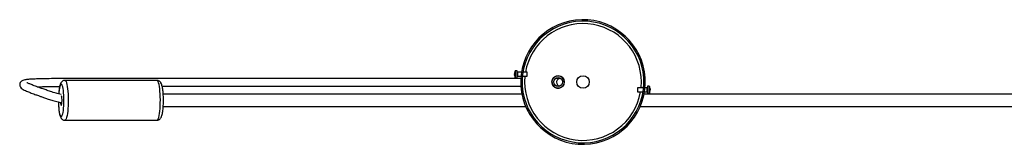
# Model space of a CAD drawing. Header units: millimetres. Extents: x 476 to 866, y 335 to 555.
# Tile 3 of 5: x 592 to 671, y 532 to 542. Entities that reach past the tile are written whole.
import ezdxf

# ---------------------------------------------------------------- set-up
doc = ezdxf.new("R2010")
doc.units = ezdxf.units.MM

msp = doc.modelspace()

# ---------------------------------------------------------------- linework, layer by layer
at = {"color": 8, "linetype": 'Continuous', "lineweight": 25}
for p, q in [((632.199, 537.778), (632.199, 538.313)), ((632.222, 537.766), (632.222, 538.326)), ((632.372, 538.196), (632.372, 537.896)), ((642.788, 536.641), (642.788, 536.941)), ((642.937, 537.071), (642.937, 536.511)), ((642.96, 537.059), (642.96, 536.524))]:
    msp.add_line(p, q, dxfattribs=at)
at = {"color": 7, "linetype": 'Continuous', "lineweight": 25}
for p, q in [((632.362, 538.326), (632.222, 538.326)), ((632.362, 537.766), (632.362, 538.326)), ((632.695, 538.196), (632.372, 538.196)), ((633.162, 538.196), (632.811, 538.196)), ((633.162, 537.896), (633.162, 538.196)), ((603.439, 537.549), (596.048, 537.549)), ((632.126, 538.113), (632.126, 538.109)), ((632.137, 538.108), (632.126, 538.109)), ((632.126, 538.043), (632.126, 538.07)), ((632.126, 538.043), (632.126, 538.022)), ((632.141, 537.984), (632.126, 537.983)), ((632.126, 537.978), (632.126, 537.983)), ((632.222, 537.766), (632.362, 537.766)), ((632.372, 537.896), (632.657, 537.896)), ((632.635, 537.526), (632.75, 537.526)), ((632.772, 537.896), (633.162, 537.896)), ((635.237, 537.71), (635.235, 537.71)), ((642.508, 537.741), (642.623, 537.741)), ((642.629, 537.641), (642.514, 537.641)), ((632.639, 537.196), (632.754, 537.196)), ((632.759, 537.096), (632.644, 537.096)), ((635.277, 537.08), (635.287, 537.08)), ((642.495, 536.941), (641.998, 536.941)), ((641.998, 536.941), (641.998, 536.641)), ((641.998, 536.641), (642.457, 536.641)), ((642.633, 537.311), (642.518, 537.311)), ((642.573, 536.641), (642.788, 536.641)), ((642.788, 536.941), (642.611, 536.941)), ((642.937, 537.071), (642.798, 537.071)), ((642.798, 537.071), (642.798, 536.511)), ((643.033, 536.726), (643.019, 536.726)), ((643.022, 536.857), (643.033, 536.858)), ((643.033, 536.857), (643.022, 536.856)), ((643.033, 536.857), (643.033, 536.859)), ((643.033, 536.807), (643.033, 536.78)), ((643.033, 536.775), (643.033, 536.78)), ((643.033, 536.726), (643.033, 536.724)), ((632.729, 536.449), (603.943, 536.449)), ((730.359, 536.449), (642.539, 536.449)), ((642.798, 536.511), (642.937, 536.511)), ((603.943, 535.449), (633.038, 535.449)), ((642.229, 535.449), (730.359, 535.449)), ((596.048, 534.349), (603.439, 534.349))]:
    msp.add_line(p, q, dxfattribs=at)
at = {"color": 8, "linetype": 'Continuous', "lineweight": 25, "flags": 128}
for points in [[(596.048, 537.549), (596.063, 537.546), (596.103, 537.516), (596.142, 537.45), (596.179, 537.351), (596.213, 537.22), (596.244, 537.061), (596.27, 536.878), (596.291, 536.673), (596.306, 536.453), (596.316, 536.221), (596.32, 535.983), (596.318, 535.744), (596.31, 535.51), (596.296, 535.285), (596.276, 535.076), (596.252, 534.885), (596.222, 534.719), (596.189, 534.58), (596.153, 534.472), (596.114, 534.397), (596.074, 534.356), (596.048, 534.349)], [(603.439, 534.349), (603.465, 534.356), (603.505, 534.397), (603.543, 534.472), (603.58, 534.58), (603.613, 534.719), (603.642, 534.885), (603.667, 535.076), (603.686, 535.285), (603.7, 535.51), (603.709, 535.744), (603.711, 535.983), (603.707, 536.221), (603.697, 536.453), (603.681, 536.673), (603.66, 536.878), (603.634, 537.061), (603.604, 537.22), (603.57, 537.351), (603.533, 537.45), (603.494, 537.516), (603.453, 537.546), (603.439, 537.549)], [(642.294, 536.941), (642.301, 537.01), (642.319, 537.419)], [(595.542, 535.539), (595.557, 535.342), (595.576, 535.161), (595.601, 535.001), (595.629, 534.868), (595.661, 534.763), (595.696, 534.692), (595.732, 534.654), (595.768, 534.652), (595.805, 534.685), (595.839, 534.753), (595.872, 534.853), (595.901, 534.983), (595.926, 535.14), (595.946, 535.318), (595.961, 535.514), (595.97, 535.721), (595.974, 535.935), (595.971, 536.149), (595.962, 536.358), (595.948, 536.556), (595.928, 536.736), (595.904, 536.896), (595.875, 537.029), (595.843, 537.134), (595.809, 537.205), (595.773, 537.243), (595.736, 537.245), (595.7, 537.212), (595.666, 537.144), (595.633, 537.044), (595.604, 536.914), (595.579, 536.757), (595.559, 536.579), (595.549, 536.465)], [(595.532, 535.809), (595.534, 535.748), (595.542, 535.539)]]:
    msp.add_lwpolyline(points, dxfattribs=at)
at = {"color": 7, "linetype": 'Continuous', "lineweight": 25, "flags": 128}
msp.add_lwpolyline([(595.692, 535.769), (595.697, 535.716), (595.711, 535.631), (595.729, 535.573), (595.749, 535.549), (595.769, 535.561), (595.788, 535.606), (595.803, 535.683), (595.814, 535.783), (595.82, 535.897), (595.819, 536.017), (595.813, 536.13), (595.801, 536.227), (595.785, 536.299), (595.777, 536.321)], dxfattribs=at)
at = {"color": 7, "linetype": 'Continuous', "lineweight": 25}
for centre, radius in [((635.634, 537.419), 0.495), ((635.634, 537.419), 0.35), ((637.634, 537.419), 0.5)]:
    msp.add_circle(centre, radius, dxfattribs=at)
for centre, radius, start, end in [((637.634, 537.419), 5, 3.69988, 178.76978), ((637.634, 537.419), 4.885, 3.78711, 178.74081), ((632.622, 538.046), 0.5, 147.66397, 172.23942), ((632.461, 538.066), 0.338, 161.47071, 171.97232), ((632.326, 538.152), 0.187, 173.37059, 186.62941), ((632.222, 538.299), 0.027, 90, 147.66397), ((632.372, 538.206), 0.01, 180, 270), ((632.461, 538.023), 0.338, 161.47071, 171.97232), ((632.311, 538.08), 0.188, 191.21212, 205.11878), ((632.459, 538.068), 0.336, 188.01005, 195.45591), ((632.311, 538.019), 0.188, 191.21212, 205.11878), ((632.622, 538.046), 0.5, 187.76058, 212.33603), ((632.5, 537.97), 0.361, 175.22961, 184.77039), ((632.222, 537.793), 0.027, 212.33603, 270), ((632.372, 537.886), 0.01, 90, 180), ((637.634, 537.419), 5, 178.76978, 182.55224), ((637.634, 537.419), 4.885, 178.74081, 182.61236), ((635.634, 537.419), 0.5, 1.38871, 343.96704), ((635.823, 537.396), 0.314, 90.11773, 180.20109), ((635.824, 537.394), 0.315, 179.87704, 256.37506), ((635.819, 537.395), 0.317, 330.95112, 14.41687), ((637.634, 537.419), 4.885, 358.74081, 2.61236), ((637.634, 537.419), 5, 358.76978, 2.55224), ((637.634, 537.419), 5, 183.69988, 358.76978), ((637.634, 537.419), 4.885, 183.78711, 358.74081), ((642.788, 536.951), 0.01, 270, 0), ((642.788, 536.631), 0.01, 0, 90), ((642.937, 537.044), 0.027, 32.33603, 90), ((642.538, 536.791), 0.5, 7.76058, 32.33603), ((642.538, 536.791), 0.5, 327.66397, 352.23942), ((642.755, 536.814), 0.281, 8.89331, 20.37484), ((642.767, 536.887), 0.253, 354.30145, 5.69855), ((642.755, 536.764), 0.281, 8.89331, 20.37484), ((642.792, 536.821), 0.245, 338.11977, 350.38637), ((642.755, 536.818), 0.281, 339.62516, 351.10669), ((642.725, 536.702), 0.295, 354.72239, 5.27761), ((642.792, 536.767), 0.245, 338.11977, 350.38637), ((642.937, 536.538), 0.027, 270, 327.66397)]:
    msp.add_arc(centre, radius, start, end, dxfattribs=at)
at = {"color": 8, "linetype": 'Continuous', "lineweight": 25}
for start, end in [(0, 170.44915), (174.15206, 350.44915)]:
    msp.add_arc((637.634, 537.419), 4.685, start, end, dxfattribs=at)
at = {"color": 7, "linetype": 'Continuous', "lineweight": 25}
for points, knots in [([(632.643, 537.71), (632.533, 537.71), (632.278, 537.71), (631.787, 537.71), (631.176, 537.71), (630.478, 537.71), (629.7, 537.71), (628.849, 537.71), (627.937, 537.71), (626.972, 537.71), (625.961, 537.71), (624.912, 537.71), (623.835, 537.71), (622.739, 537.71), (621.63, 537.71), (620.141, 537.71), (618.275, 537.71), (616.038, 537.71), (613.805, 537.71), (611.583, 537.71), (609.372, 537.71), (607.172, 537.709), (604.983, 537.709), (602.987, 537.709), (601.187, 537.708), (599.586, 537.706), (598.278, 537.704), (597.259, 537.702), (596.533, 537.699), (595.824, 537.695), (595.129, 537.689), (594.513, 537.681), (593.989, 537.67), (593.566, 537.656), (593.208, 537.636), (592.939, 537.608), (592.744, 537.566), (592.628, 537.523), (592.546, 537.47), (592.491, 537.409), (592.453, 537.345), (592.428, 537.277), (592.419, 537.194), (592.432, 537.092), (592.489, 536.974), (592.622, 536.854), (592.773, 536.773), (592.956, 536.69), (593.123, 536.622), (593.277, 536.562), (593.445, 536.499), (593.664, 536.418), (593.897, 536.334), (594.152, 536.244), (594.42, 536.152), (594.734, 536.048), (595.103, 535.933), (595.467, 535.825), (595.709, 535.767), (595.809, 535.743)], [0, 0, 0, 0, 0.015897, 0.037058, 0.057801, 0.078273, 0.098617, 0.118728, 0.138879, 0.15933, 0.180268, 0.201776, 0.223776, 0.246205, 0.268978, 0.291967, 0.338143, 0.385, 0.432029, 0.478393, 0.524589, 0.570685, 0.615867, 0.660894, 0.694473, 0.727273, 0.760023, 0.775505, 0.790742, 0.805545, 0.820295, 0.835495, 0.846298, 0.856979, 0.867381, 0.877102, 0.88338, 0.889561, 0.894569, 0.897206, 0.898513, 0.900422, 0.902754, 0.90512, 0.910091, 0.917627, 0.925889, 0.932823, 0.93811, 0.942037, 0.947235, 0.95248, 0.958988, 0.964118, 0.96999, 0.976742, 0.984539, 0.993589, 1, 1, 1, 1]), ([(596.047, 537.544), (596.026, 537.545), (595.972, 537.546), (595.892, 537.514), (595.82, 537.466), (595.764, 537.406), (595.719, 537.337), (595.677, 537.247), (595.64, 537.132), (595.606, 536.983), (595.578, 536.814), (595.558, 536.639), (595.549, 536.517), (595.545, 536.464)], [0, 0, 0, 0, 0.042507, 0.107665, 0.169748, 0.233933, 0.306311, 0.397431, 0.526243, 0.649674, 0.779241, 0.902412, 1, 1, 1, 1]), ([(603.439, 534.35), (603.47, 534.352), (603.532, 534.356), (603.615, 534.394), (603.683, 534.446), (603.735, 534.508), (603.779, 534.581), (603.821, 534.679), (603.857, 534.805), (603.89, 534.964), (603.915, 535.136), (603.935, 535.327), (603.949, 535.527), (603.958, 535.734), (603.961, 535.945), (603.958, 536.156), (603.95, 536.363), (603.936, 536.561), (603.917, 536.747), (603.892, 536.918), (603.862, 537.073), (603.822, 537.215), (603.777, 537.323), (603.719, 537.411), (603.657, 537.475), (603.578, 537.522), (603.5, 537.549), (603.453, 537.545), (603.438, 537.544)], [0, 0, 0, 0, 0.023295, 0.047903, 0.071874, 0.097189, 0.126501, 0.164632, 0.218898, 0.265563, 0.314541, 0.361632, 0.407832, 0.453589, 0.499134, 0.544618, 0.590144, 0.635823, 0.681821, 0.728408, 0.7761, 0.826092, 0.881947, 0.911356, 0.937847, 0.963311, 0.988538, 1, 1, 1, 1]), ([(635.823, 537.71), (635.81, 537.71), (635.78, 537.71), (635.738, 537.71), (635.687, 537.71), (635.63, 537.71), (635.57, 537.71), (635.51, 537.71), (635.468, 537.71), (635.447, 537.71), (635.445, 537.71)], [0, 0, 0, 0, 0.091423, 0.209213, 0.346928, 0.498536, 0.658439, 0.82192, 0.985037, 1, 1, 1, 1]), ([(642.514, 537.641), (642.513, 537.652), (642.512, 537.675), (642.51, 537.705), (642.509, 537.728), (642.508, 537.739), (642.508, 537.741), (642.508, 537.741)], [0, 0, 0, 0, 0.2150273, 0.4300532, 0.6450767, 0.8598277, 1, 1, 1, 1]), ([(642.629, 537.641), (642.628, 537.652), (642.627, 537.675), (642.626, 537.705), (642.624, 537.728), (642.623, 537.739), (642.623, 537.741), (642.623, 537.741)], [0, 0, 0, 0, 0.2150121, 0.4300229, 0.6450313, 0.8597798, 1, 1, 1, 1]), ([(595.749, 536.407), (595.613, 536.444), (595.33, 536.519), (594.924, 536.648), (594.55, 536.773), (594.239, 536.881), (593.983, 536.972), (593.77, 537.05), (593.531, 537.139), (593.279, 537.237), (593.099, 537.314), (593.017, 537.357), (593.01, 537.358), (593.007, 537.358)], [0, 0, 0, 0, 0.113538, 0.23575, 0.340468, 0.431044, 0.509581, 0.577716, 0.641367, 0.766476, 0.889378, 0.948714, 1, 1, 1, 1]), ([(593.816, 537.033), (593.828, 537.034), (593.961, 537.039), (594.319, 537.047), (594.891, 537.056), (595.355, 537.061), (595.607, 537.063), (595.626, 537.063)], [0, 0, 0, 0, 0.02368, 0.265624, 0.61123, 0.970198, 1, 1, 1, 1]), ([(603.858, 537.079), (603.9, 537.079), (604.65, 537.079), (606.105, 537.079), (608.274, 537.08), (610.504, 537.08), (612.795, 537.08), (615.097, 537.08), (617.406, 537.08), (619.44, 537.08), (621.188, 537.08), (622.631, 537.08), (623.937, 537.08), (625.101, 537.08), (626.122, 537.08), (627.112, 537.08), (628.059, 537.08), (628.949, 537.08), (629.771, 537.08), (630.519, 537.08), (631.193, 537.08), (631.789, 537.08), (632.278, 537.08), (632.535, 537.08), (632.647, 537.08)], [0, 0, 0, 0, 0.004058, 0.072757, 0.141542, 0.215668, 0.291131, 0.366616, 0.441978, 0.517722, 0.564979, 0.611299, 0.656684, 0.690083, 0.722847, 0.754988, 0.786651, 0.817779, 0.848417, 0.879035, 0.910072, 0.941906, 0.9746, 1, 1, 1, 1]), ([(632.639, 537.196), (632.639, 537.185), (632.64, 537.162), (632.642, 537.132), (632.643, 537.109), (632.644, 537.098), (632.644, 537.096), (632.644, 537.096)], [0, 0, 0, 0, 0.2150121, 0.4300229, 0.6450313, 0.8597798, 1, 1, 1, 1]), ([(632.754, 537.196), (632.754, 537.185), (632.755, 537.162), (632.757, 537.132), (632.759, 537.109), (632.759, 537.098), (632.759, 537.096), (632.759, 537.096)], [0, 0, 0, 0, 0.2150273, 0.4300532, 0.6450767, 0.8598277, 1, 1, 1, 1]), ([(595.528, 535.813), (595.528, 535.809), (595.528, 535.735), (595.532, 535.638), (595.537, 535.546), (595.538, 535.522)], [0, 0, 0, 0, 0.035835, 0.745054, 1, 1, 1, 1]), ([(595.538, 535.522), (595.541, 535.487), (595.547, 535.385), (595.561, 535.224), (595.584, 535.047), (595.612, 534.885), (595.647, 534.739), (595.687, 534.625), (595.733, 534.534), (595.785, 534.465), (595.852, 534.405), (595.937, 534.364), (596.007, 534.345), (596.044, 534.35), (596.048, 534.35)], [0, 0, 0, 0, 0.058843, 0.171689, 0.285578, 0.401556, 0.521657, 0.651304, 0.73436, 0.802813, 0.866933, 0.92924, 0.991305, 1, 1, 1, 1])]:
    msp.add_open_spline(points, degree=3, knots=knots, dxfattribs=at)

doc.saveas('drawing.dxf')
